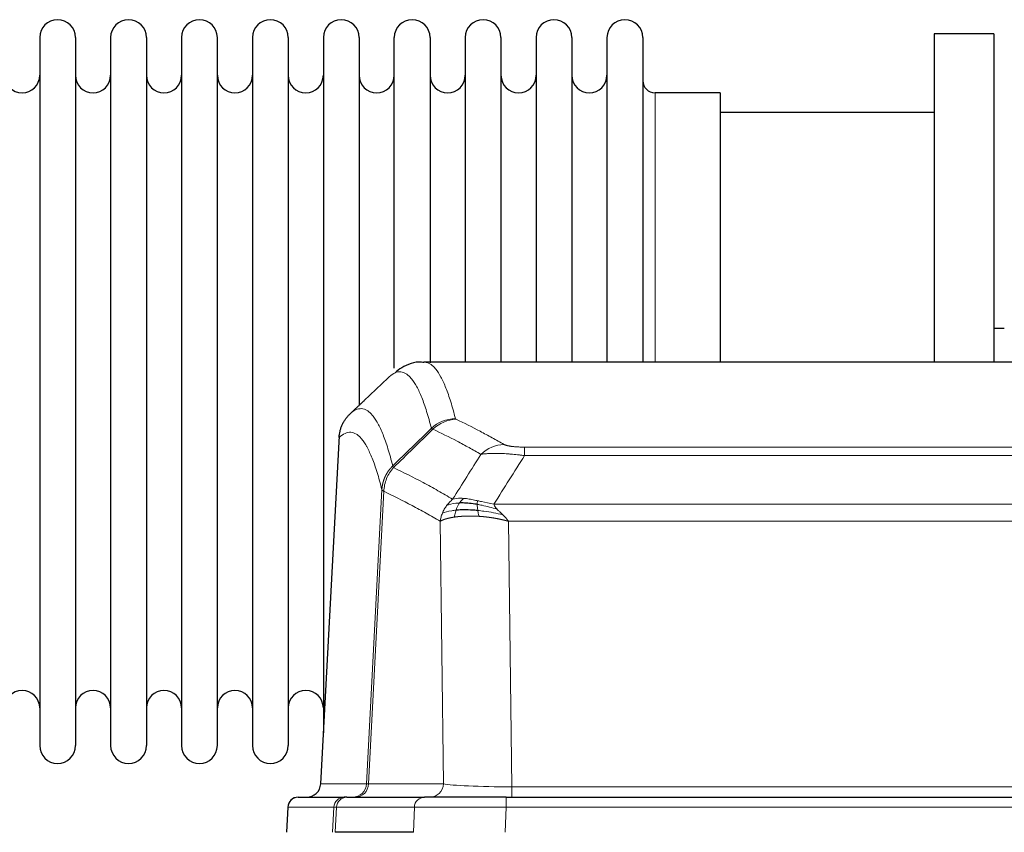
# Model space of a CAD drawing. Header units: inches. Extents: x 0 to 20790, y -12 to 14700.
# Tile 180 of 256: x 5058 to 5339, y 11830 to 12062. Entities that reach past the tile are written whole.
import ezdxf

# ---------------------------------------------------------------- set-up
doc = ezdxf.new("R2010")
doc.units = ezdxf.units.IN
doc.layers.add('1', color=7, linetype='Continuous', true_color=0xffffff)

msp = doc.modelspace()

# ---------------------------------------------------------------- linework, layer by layer
at = {"layer": '1', "color": 2, "linetype": 'Continuous', "lineweight": 25}
for p, q in [((5064.156, 12056.492), (5064.156, 11854.692)), ((5074.356, 12056.492), (5074.356, 11854.692)), ((5084.356, 12056.492), (5084.356, 11854.692)), ((5094.556, 12056.492), (5094.556, 11854.692)), ((5104.556, 12056.492), (5104.556, 11854.692)), ((5114.756, 11854.692), (5114.756, 12056.492)), ((5124.756, 12056.492), (5124.756, 11854.692)), ((5134.956, 12056.492), (5134.956, 11854.692)), ((5144.956, 12056.492), (5144.956, 11955.592)), ((5155.156, 12056.492), (5155.156, 11955.592)), ((5165.156, 11962.313), (5165.156, 12056.492)), ((5175.356, 12056.492), (5175.356, 11963.775)), ((5185.356, 12056.492), (5185.356, 11963.993)), ((5195.556, 12056.492), (5195.556, 11963.993)), ((5205.556, 12056.492), (5205.556, 11963.993)), ((5215.756, 12056.492), (5215.756, 11963.993)), ((5225.756, 12056.492), (5225.756, 11963.993)), ((5235.956, 12056.492), (5235.956, 11963.993)), ((5335.956, 12057.592), (5318.956, 12057.592)), ((5318.956, 12057.592), (5318.956, 11963.994)), ((5335.956, 12057.592), (5335.956, 11963.994)), ((5257.956, 12040.742), (5239.456, 12040.742)), ((5257.956, 12040.742), (5257.956, 11963.988)), ((5318.956, 12035.092), (5257.95, 12035.092)), ((5338.913, 11973.612), (5335.943, 11973.612)), ((5436.309, 11963.987), (5173.602, 11963.987)), ((5144.956, 11955.592), (5144.956, 11858.371)), ((5155.156, 11955.592), (5155.156, 11951.681)), ((5149.454, 11942.967), (5144.18, 11843.775)), ((5137.808, 11839.987), (5150.919, 11839.987)), ((5151.616, 11839.987), (5150.919, 11839.987)), ((5151.616, 11839.987), (5173.79, 11839.987)), ((5197.045, 11839.987), (5173.79, 11839.987)), ((5197.045, 11839.987), (5412.866, 11839.987)), ((5134.798, 11837.146), (5134.417, 11829.987)), ((5170.59, 11829.987), (5148.336, 11829.987))]:
    msp.add_line(p, q, dxfattribs=at)
at = {"layer": '1', "color": 110, "linetype": 'Continuous', "lineweight": 13}
for p, q in [((5239.456, 12040.742), (5239.456, 11963.988)), ((5149.44, 11942.473), (5144.192, 11843.778)), ((5202.284, 11937.364), (5202.284, 11939.78)), ((5202.284, 11939.78), (5407.627, 11939.78)), ((5407.627, 11937.364), (5202.284, 11937.364)), ((5157.258, 11843.778), (5161.635, 11927.647)), ((5162.191, 11927.17), (5157.839, 11843.778)), ((5193.553, 11923.534), (5416.358, 11923.534)), ((5179.191, 11843.778), (5178.234, 11918.625)), ((5197.666, 11918.635), (5198.634, 11842.952)), ((5412.245, 11918.635), (5197.666, 11918.635)), ((5144.192, 11843.778), (5157.258, 11843.778)), ((5157.839, 11843.778), (5179.191, 11843.778)), ((5198.634, 11839.987), (5198.634, 11842.952)), ((5198.634, 11842.952), (5411.277, 11842.952)), ((5197.045, 11837.144), (5197.045, 11839.987)), ((5134.814, 11837.144), (5134.434, 11829.987)), ((5147.925, 11837.144), (5134.814, 11837.144)), ((5147.551, 11829.987), (5147.925, 11837.144)), ((5148.709, 11837.144), (5148.336, 11829.987)), ((5170.883, 11837.144), (5148.709, 11837.144)), ((5170.59, 11829.987), (5170.883, 11837.144)), ((5197.045, 11837.144), (5196.752, 11829.987)), ((5412.866, 11837.144), (5197.045, 11837.144))]:
    msp.add_line(p, q, dxfattribs=at)
at = {"layer": '1', "color": 2, "linetype": 'Continuous', "lineweight": 25}
for centre, radius, start, end in [((5069.256, 12056.492), 5.1, 0, 180), ((5089.456, 12056.492), 5.1, 0, 180), ((5109.656, 12056.492), 5.1, 0, 180), ((5129.856, 12056.492), 5.1, 0, 180), ((5150.056, 12056.492), 5.1, 0, 180), ((5170.256, 12056.492), 5.1, 0, 180), ((5190.456, 12056.492), 5.1, 0, 180), ((5210.656, 12056.492), 5.1, 0, 180), ((5230.856, 12056.492), 5.1, 0, 180), ((5059.156, 12045.742), 5, 180, 0), ((5079.356, 12045.742), 5, 180, 0), ((5099.556, 12045.742), 5, 180, 0), ((5119.756, 12045.742), 5, 180, 0), ((5139.956, 12045.742), 5, 180, 0), ((5160.156, 12045.742), 5, 180, 0), ((5180.356, 12045.742), 5, 180, 0), ((5200.556, 12045.742), 5, 180, 0), ((5220.756, 12045.742), 5, 180, 0), ((5239.456, 12044.242), 3.5, 180, 270), ((5059.156, 11865.442), 5, 0, 180), ((5079.356, 11865.442), 5, 0, 180), ((5099.556, 11865.442), 5, 0, 180), ((5119.756, 11865.442), 5, 0, 180), ((5139.956, 11865.442), 5, 0, 180), ((5069.256, 11854.692), 5.1, 180, 0), ((5089.456, 11854.692), 5.1, 180, 0), ((5109.656, 11854.692), 5.1, 180, 0), ((5129.856, 11854.692), 5.1, 180, 0), ((5137.794, 11836.987), 3, 90, 176.80547)]:
    msp.add_arc(centre, radius, start, end, dxfattribs=at)
at = {"layer": '1', "color": 110, "linetype": 'Continuous', "lineweight": 13}
for centre, major_axis, ratio, start_param, end_param in [((5182.589, 11937.931), (-9.695, -2.45), 0.9931439, 4.4664808, 5.2238901), ((5182.776, 11937.77), (-4.281, -9.037), 0.9659395, 3.5975691, 4.3432065), ((5196.437, 11930.624), (-4.97, -8.677), 0.9635717, 3.6779385, 4.4208965), ((5153.266, 11843.987), (0, 4), 0.9993908, 3.1415927, 4.6600291), ((5153.963, 11843.987), (0, 4), 0.9702957, 3.1415927, 4.6600291), ((5177.284, 11843.987), (20.038, 0.208), 0.001459, 3.1763609, 3.3855124), ((5175.315, 11843.987), (0, 4), 0.9702957, 3.1415927, 4.6600291), ((5198.554, 11843.987), (-20.002, 0.052), 0.0517476, 0.2535919, 1.5749043), ((5137.808, 11836.987), (0, 3), 0.9993908, 0, 1.5184364), ((5150.919, 11836.987), (0, 3), 0.9993908, 0, 1.5184364), ((5151.616, 11836.987), (0, 3), 0.9702957, 0, 1.5184364), ((5173.79, 11836.987), (0, 3), 0.9702957, 0, 1.5184364), ((5174.937, 11836.987), (-27.029, 0.156), 0.000812, 6.0391366, 6.248288), ((5197.097, 11836.987), (-27.018, 0.123), 0.0058026, 4.7143189, 6.0386286)]:
    msp.add_ellipse(centre, major_axis=major_axis, ratio=ratio, start_param=start_param, end_param=end_param, dxfattribs=at)
at = {"layer": '1', "color": 2, "linetype": 'Continuous', "lineweight": 25}
msp.add_ellipse((5140.2, 11843.987), major_axis=(0, 4), ratio=0.9993908, start_param=3.1415927, end_param=4.6600291, dxfattribs=at)
for points, knots in [([(5173.605, 11963.852), (5173.383, 11963.901), (5171.149, 11964.323), (5167.819, 11962.849), (5165.943, 11961.525), (5165.398, 11960.978)], [0, 0, 0, 0, 0.0680433, 0.6928769, 1, 1, 1, 1]), ([(5149.44, 11942.473), (5149.469, 11943.105), (5149.559, 11943.732), (5149.782, 11944.651), (5149.871, 11944.953), (5150.077, 11945.548), (5150.194, 11945.84), (5150.455, 11946.411), (5150.6, 11946.69), (5150.914, 11947.233), (5151.084, 11947.497), (5151.448, 11948.006), (5151.642, 11948.252), (5152.052, 11948.723), (5152.269, 11948.949), (5152.495, 11949.164)], [0, 0, 0, 0, 0.25, 0.25, 0.375, 0.375, 0.5, 0.5, 0.625, 0.625, 0.75, 0.75, 0.875, 0.875, 1, 1, 1, 1]), ([(5188.785, 11923.444), (5188.556, 11923.483), (5188.329, 11923.52), (5187.427, 11923.655), (5186.768, 11923.733), (5185.498, 11923.837), (5184.888, 11923.862), (5184.116, 11923.86), (5183.927, 11923.857), (5183.741, 11923.85)], [0, 0, 0, 0, 0.125, 0.125, 0.5, 0.5, 0.875, 0.875, 1, 1, 1, 1]), ([(5188.953, 11921.702), (5188.664, 11921.729), (5188.378, 11921.753), (5187.244, 11921.835), (5186.421, 11921.87), (5184.856, 11921.889), (5184.115, 11921.873), (5183.197, 11921.821), (5182.973, 11921.805), (5182.755, 11921.787)], [0, 0, 0, 0, 0.125, 0.125, 0.5, 0.5, 0.875, 0.875, 1, 1, 1, 1])]:
    msp.add_open_spline(points, degree=3, knots=knots, dxfattribs=at)
at = {"layer": '1', "color": 110, "linetype": 'Continuous', "lineweight": 13}
for points, knots in [([(5173.609, 11963.987), (5173.702, 11963.987), (5174.325, 11963.958), (5174.938, 11963.734), (5175.709, 11963.237), (5176.091, 11962.935), (5176.47, 11962.554), (5176.721, 11962.283), (5176.846, 11962.138), (5177.47, 11961.371), (5177.961, 11960.617), (5178.686, 11959.273), (5178.926, 11958.79), (5179.402, 11957.754), (5179.638, 11957.201), (5180.34, 11955.436), (5181.261, 11952.802), (5182.151, 11949.605), (5182.589, 11947.866)], [0, 0, 0, 0, 0.0285171, 0.1904309, 0.1904309, 0.2713878, 0.3118663, 0.3118663, 0.3523447, 0.3523447, 0.5142585, 0.5142585, 0.5952154, 0.5952154, 0.6761724, 0.6761724, 0.8380862, 1, 1, 1, 1]), ([(5175.721, 11945.128), (5175.283, 11946.865), (5174.391, 11950.059), (5173.469, 11952.691), (5172.766, 11954.455), (5172.53, 11955.008), (5172.054, 11956.043), (5171.814, 11956.526), (5171.087, 11957.869), (5170.595, 11958.623), (5169.971, 11959.39), (5169.846, 11959.534), (5169.594, 11959.806), (5169.215, 11960.187), (5168.832, 11960.488), (5168.06, 11960.986), (5167.017, 11961.368), (5165.407, 11961.097), (5164.305, 11960.353), (5163.747, 11959.84)], [0, 0, 0, 0, 0.125, 0.25, 0.25, 0.3125, 0.3125, 0.375, 0.375, 0.5, 0.5, 0.53125, 0.53125, 0.5625, 0.625, 0.625, 0.75, 0.875, 1, 1, 1, 1]), ([(5152.495, 11949.164), (5153.066, 11949.718), (5154.194, 11950.532), (5155.839, 11950.877), (5156.906, 11950.523), (5157.694, 11950.038), (5158.085, 11949.741), (5158.537, 11949.299), (5158.729, 11949.089), (5158.857, 11948.944), (5158.921, 11948.87), (5159.24, 11948.485), (5159.62, 11947.969), (5160.057, 11947.271), (5160.244, 11946.951), (5160.368, 11946.734), (5160.43, 11946.623), (5160.986, 11945.602), (5161.959, 11943.497), (5163.37, 11939.465), (5164.278, 11936.194), (5164.724, 11934.412)], [0, 0, 0, 0, 0.125, 0.25, 0.375, 0.375, 0.4375, 0.46875, 0.484375, 0.484375, 0.5, 0.5, 0.5625, 0.59375, 0.609375, 0.609375, 0.625, 0.625, 0.75, 0.875, 1, 1, 1, 1]), ([(5182.776, 11947.705), (5182.72, 11947.731), (5182.677, 11947.758), (5182.614, 11947.812), (5182.595, 11947.839), (5182.589, 11947.866)], [0, 0, 0, 0, 0.5, 0.5, 1, 1, 1, 1]), ([(5182.776, 11947.705), (5185.061, 11946.618), (5187.343, 11945.476), (5190.758, 11943.682), (5191.896, 11943.071), (5194.168, 11941.821), (5195.303, 11941.182), (5196.437, 11940.53)], [0, 0, 0, 0, 0.5, 0.5, 0.75, 0.75, 1, 1, 1, 1]), ([(5161.635, 11927.647), (5161.19, 11929.426), (5160.284, 11932.694), (5158.877, 11936.726), (5157.907, 11938.834), (5157.353, 11939.856), (5157.291, 11939.968), (5157.167, 11940.186), (5156.981, 11940.506), (5156.545, 11941.206), (5156.166, 11941.725), (5155.848, 11942.111), (5155.784, 11942.186), (5155.656, 11942.332), (5155.465, 11942.543), (5155.014, 11942.989), (5154.624, 11943.289), (5153.838, 11943.78), (5152.775, 11944.144), (5151.134, 11943.818), (5150.009, 11943.019), (5149.44, 11942.473)], [0, 0, 0, 0, 0.125, 0.25, 0.375, 0.375, 0.390625, 0.390625, 0.40625, 0.4375, 0.5, 0.5, 0.515625, 0.515625, 0.53125, 0.5625, 0.625, 0.625, 0.75, 0.875, 1, 1, 1, 1]), ([(5189.857, 11937.705), (5188.722, 11938.358), (5187.585, 11938.997), (5185.31, 11940.248), (5184.171, 11940.86), (5180.752, 11942.656), (5178.468, 11943.799), (5176.18, 11944.888)], [0, 0, 0, 0, 0.25, 0.25, 0.5, 0.5, 1, 1, 1, 1]), ([(5202.284, 11939.78), (5202.102, 11939.78), (5201.919, 11939.781), (5201.555, 11939.786), (5201.376, 11939.789), (5201.02, 11939.798), (5200.845, 11939.804), (5200.498, 11939.818), (5200.327, 11939.826), (5200.116, 11939.838), (5200.074, 11939.841), (5199.99, 11939.846), (5199.866, 11939.854), (5199.745, 11939.862), (5199.506, 11939.88), (5199.198, 11939.906), (5198.911, 11939.936), (5198.738, 11939.957), (5198.703, 11939.961), (5198.635, 11939.969), (5198.602, 11939.973), (5198.502, 11939.986), (5198.437, 11939.995), (5198.247, 11940.022), (5198.128, 11940.041), (5197.901, 11940.08), (5197.794, 11940.1), (5197.591, 11940.141), (5197.496, 11940.162), (5197.383, 11940.189), (5197.36, 11940.194), (5197.317, 11940.205), (5197.295, 11940.211), (5197.231, 11940.227), (5197.19, 11940.239), (5197.072, 11940.272), (5196.998, 11940.295), (5196.861, 11940.341), (5196.798, 11940.364), (5196.621, 11940.434), (5196.521, 11940.482), (5196.437, 11940.53)], [0, 0, 0, 0, 0.0625, 0.0625, 0.125, 0.125, 0.1875, 0.1875, 0.25, 0.25, 0.265625, 0.265625, 0.28125, 0.3125, 0.3125, 0.375, 0.4375, 0.4375, 0.453125, 0.453125, 0.46875, 0.46875, 0.5, 0.5, 0.5625, 0.5625, 0.625, 0.625, 0.6875, 0.6875, 0.703125, 0.703125, 0.71875, 0.71875, 0.75, 0.75, 0.8125, 0.8125, 0.875, 0.875, 1, 1, 1, 1]), ([(5202.284, 11937.364), (5201.949, 11937.407), (5201.616, 11937.448), (5200.953, 11937.526), (5200.625, 11937.563), (5199.649, 11937.667), (5199.011, 11937.727), (5198.309, 11937.786), (5198.231, 11937.792), (5198.075, 11937.804), (5197.998, 11937.81), (5197.766, 11937.828), (5197.614, 11937.839), (5197.159, 11937.871), (5196.564, 11937.908), (5195.991, 11937.936), (5195.57, 11937.954), (5195.362, 11937.961), (5195.156, 11937.968), (5195.02, 11937.972), (5194.952, 11937.974), (5194.346, 11937.989), (5193.838, 11937.993), (5193.119, 11937.985), (5192.887, 11937.98), (5192.548, 11937.969), (5192.437, 11937.964), (5192.219, 11937.955), (5192.111, 11937.949), (5191.584, 11937.92), (5191.196, 11937.888), (5190.481, 11937.808), (5190.155, 11937.76), (5189.857, 11937.705)], [0, 0, 0, 0, 0.0625, 0.0625, 0.125, 0.125, 0.25, 0.25, 0.265625, 0.265625, 0.28125, 0.28125, 0.3125, 0.3125, 0.375, 0.4375, 0.4375, 0.46875, 0.484375, 0.484375, 0.5, 0.5, 0.625, 0.625, 0.6875, 0.6875, 0.71875, 0.71875, 0.75, 0.75, 0.875, 0.875, 1, 1, 1, 1]), ([(5161.635, 11927.647), (5161.636, 11927.663), (5161.638, 11927.697), (5161.641, 11927.748), (5161.644, 11927.799), (5161.647, 11927.849), (5161.651, 11927.9), (5161.655, 11927.951), (5161.66, 11928.001), (5161.664, 11928.052), (5161.669, 11928.102), (5161.674, 11928.153), (5161.68, 11928.203), (5161.685, 11928.254), (5161.691, 11928.304), (5161.697, 11928.355), (5161.703, 11928.405), (5161.71, 11928.456), (5161.717, 11928.506), (5161.724, 11928.556), (5161.731, 11928.606), (5161.739, 11928.657), (5161.747, 11928.707), (5161.755, 11928.757), (5161.763, 11928.807), (5161.772, 11928.857), (5161.781, 11928.907), (5161.79, 11928.957), (5161.799, 11929.007), (5161.809, 11929.057), (5161.819, 11929.107), (5161.829, 11929.156), (5161.839, 11929.206), (5161.85, 11929.256), (5161.861, 11929.305), (5161.872, 11929.355), (5161.883, 11929.405), (5161.895, 11929.454), (5161.907, 11929.503), (5161.919, 11929.553), (5161.931, 11929.602), (5161.944, 11929.651), (5161.957, 11929.7), (5161.97, 11929.749), (5161.983, 11929.798), (5161.997, 11929.847), (5162.011, 11929.896), (5162.025, 11929.945), (5162.039, 11929.994), (5162.054, 11930.042), (5162.068, 11930.091), (5162.084, 11930.139), (5162.099, 11930.188), (5162.114, 11930.236), (5162.13, 11930.284), (5162.146, 11930.333), (5162.162, 11930.381), (5162.179, 11930.429), (5162.196, 11930.477), (5162.213, 11930.524), (5162.23, 11930.572), (5162.247, 11930.62), (5162.265, 11930.667), (5162.283, 11930.715), (5162.301, 11930.762), (5162.32, 11930.81), (5162.338, 11930.857), (5162.357, 11930.904), (5162.376, 11930.951), (5162.396, 11930.998), (5162.415, 11931.045), (5162.435, 11931.092), (5162.455, 11931.138), (5162.476, 11931.185), (5162.496, 11931.231), (5162.517, 11931.277), (5162.544, 11931.337), (5162.578, 11931.41), (5162.619, 11931.496), (5162.66, 11931.582), (5162.703, 11931.667), (5162.746, 11931.752), (5162.79, 11931.836), (5162.835, 11931.92), (5162.88, 11932.004), (5162.927, 11932.087), (5162.974, 11932.17), (5163.022, 11932.252), (5163.07, 11932.334), (5163.12, 11932.415), (5163.17, 11932.496), (5163.221, 11932.576), (5163.273, 11932.656), (5163.325, 11932.736), (5163.378, 11932.815), (5163.432, 11932.893), (5163.487, 11932.971), (5163.542, 11933.049), (5163.598, 11933.125), (5163.655, 11933.202), (5163.713, 11933.278), (5163.771, 11933.353), (5163.83, 11933.428), (5163.889, 11933.502), (5163.949, 11933.575), (5164.01, 11933.648), (5164.072, 11933.721), (5164.134, 11933.793), (5164.197, 11933.864), (5164.261, 11933.935), (5164.325, 11934.005), (5164.39, 11934.074), (5164.456, 11934.143), (5164.522, 11934.212), (5164.589, 11934.279), (5164.656, 11934.346), (5164.701, 11934.39), (5164.724, 11934.412)], [0, 0, 0, 0, 0.0066687, 0.0133374, 0.0200061, 0.0266746, 0.0333432, 0.0400116, 0.0466801, 0.0533484, 0.0600168, 0.066685, 0.0733532, 0.0800214, 0.0866895, 0.0933575, 0.1000255, 0.1066935, 0.1133614, 0.1200292, 0.126697, 0.1333647, 0.1400324, 0.1467001, 0.1533676, 0.1600352, 0.1667026, 0.1733701, 0.1800374, 0.1867047, 0.193372, 0.2000392, 0.2067064, 0.2133735, 0.2200405, 0.2267075, 0.2333745, 0.2400414, 0.2467082, 0.253375, 0.2600418, 0.2667085, 0.2733751, 0.2800417, 0.2867082, 0.2933747, 0.3000412, 0.3067075, 0.3133739, 0.3200401, 0.3267064, 0.3333725, 0.3400387, 0.3467047, 0.3533708, 0.3600367, 0.3667026, 0.3733685, 0.3800343, 0.3867001, 0.3933658, 0.4000315, 0.4066971, 0.4133626, 0.4200281, 0.4266936, 0.433359, 0.4400243, 0.4466896, 0.4533549, 0.4600201, 0.4666852, 0.4733503, 0.4800154, 0.4866804, 0.4933453, 0.5000102, 0.5125098, 0.5250093, 0.5375088, 0.5500082, 0.5625077, 0.5750071, 0.5875066, 0.600006, 0.6125054, 0.6250049, 0.6375043, 0.6500037, 0.6625032, 0.6750026, 0.6875021, 0.7000016, 0.7125011, 0.7250006, 0.7375001, 0.7499997, 0.7624993, 0.7749989, 0.7874985, 0.7999982, 0.812498, 0.8249977, 0.8374975, 0.8499974, 0.8624973, 0.8749972, 0.8874972, 0.8999973, 0.9124974, 0.9249976, 0.9374978, 0.9499981, 0.9624985, 0.9749989, 0.9874994, 1, 1, 1, 1]), ([(5164.936, 11933.929), (5164.861, 11934.018), (5164.819, 11934.115), (5164.761, 11934.288), (5164.745, 11934.364), (5164.724, 11934.412)], [0, 0, 0, 0, 0.5, 0.5, 1, 1, 1, 1]), ([(5162.191, 11927.17), (5162.212, 11927.801), (5162.29, 11928.429), (5162.554, 11929.657), (5162.739, 11930.258), (5163.211, 11931.41), (5163.496, 11931.962), (5164.155, 11933), (5164.528, 11933.485), (5164.936, 11933.929)], [0, 0, 0, 0, 0.25, 0.25, 0.5, 0.5, 0.75, 0.75, 1, 1, 1, 1]), ([(5164.936, 11933.929), (5167.758, 11932.591), (5170.574, 11931.17), (5174.788, 11928.915), (5176.19, 11928.143), (5178.993, 11926.558), (5180.392, 11925.745), (5181.79, 11924.911)], [0, 0, 0, 0, 0.5, 0.5, 0.75, 0.75, 1, 1, 1, 1]), ([(5162.191, 11927.17), (5162.186, 11927.173), (5162.176, 11927.18), (5162.161, 11927.189), (5162.146, 11927.199), (5162.13, 11927.209), (5162.115, 11927.219), (5162.1, 11927.228), (5162.084, 11927.238), (5162.069, 11927.248), (5162.053, 11927.258), (5162.038, 11927.268), (5162.023, 11927.278), (5162.007, 11927.288), (5161.992, 11927.298), (5161.977, 11927.308), (5161.962, 11927.318), (5161.947, 11927.328), (5161.932, 11927.338), (5161.917, 11927.348), (5161.902, 11927.358), (5161.888, 11927.369), (5161.874, 11927.379), (5161.86, 11927.389), (5161.846, 11927.399), (5161.832, 11927.409), (5161.819, 11927.42), (5161.798, 11927.436), (5161.772, 11927.457), (5161.744, 11927.484), (5161.72, 11927.508), (5161.701, 11927.53), (5161.685, 11927.55), (5161.672, 11927.568), (5161.662, 11927.584), (5161.654, 11927.598), (5161.648, 11927.611), (5161.644, 11927.621), (5161.64, 11927.63), (5161.638, 11927.637), (5161.636, 11927.641), (5161.635, 11927.645), (5161.635, 11927.646), (5161.635, 11927.647)], [0, 0, 0, 0, 0.0155037, 0.0313049, 0.0474035, 0.0637997, 0.0804935, 0.097485, 0.1147743, 0.1323613, 0.1502462, 0.1684289, 0.1869096, 0.2056883, 0.224765, 0.2441397, 0.2638126, 0.2837835, 0.3040527, 0.32462, 0.3454856, 0.3666494, 0.3881116, 0.409872, 0.4319308, 0.454288, 0.4769435, 0.4998975, 0.5635611, 0.6228928, 0.6778927, 0.7285606, 0.7748966, 0.8169007, 0.8545729, 0.8879131, 0.9169214, 0.9415977, 0.9619421, 0.9779545, 0.989635, 0.9969835, 1, 1, 1, 1]), ([(5178.234, 11918.625), (5176.903, 11919.411), (5175.57, 11920.179), (5172.903, 11921.678), (5171.567, 11922.409), (5167.557, 11924.545), (5164.877, 11925.895), (5162.191, 11927.17)], [0, 0, 0, 0, 0.25, 0.25, 0.5, 0.5, 1, 1, 1, 1]), ([(5180.083, 11923.104), (5180.329, 11923.434), (5180.595, 11923.752), (5181.166, 11924.356), (5181.47, 11924.642), (5181.79, 11924.911)], [0, 0, 0, 0, 0.5, 0.5, 1, 1, 1, 1]), ([(5183.741, 11923.85), (5183.37, 11923.837), (5183.013, 11923.811), (5181.652, 11923.66), (5180.782, 11923.435), (5180.083, 11923.104)], [0, 0, 0, 0, 0.25, 0.25, 1, 1, 1, 1]), ([(5184.966, 11925.172), (5184.667, 11925.198), (5184.376, 11925.214), (5183.249, 11925.229), (5182.483, 11925.136), (5181.79, 11924.911)], [0, 0, 0, 0, 0.25, 0.25, 1, 1, 1, 1]), ([(5182.755, 11921.787), (5182.786, 11921.878), (5182.819, 11921.969), (5182.953, 11922.333), (5183.066, 11922.605), (5183.315, 11923.13), (5183.452, 11923.383), (5183.643, 11923.698), (5183.692, 11923.775), (5183.741, 11923.85)], [0, 0, 0, 0, 0.125, 0.125, 0.5, 0.5, 0.875, 0.875, 1, 1, 1, 1]), ([(5183.741, 11923.85), (5183.84, 11924), (5183.941, 11924.141), (5184.198, 11924.47), (5184.356, 11924.644), (5184.666, 11924.944), (5184.819, 11925.071), (5184.966, 11925.172)], [0, 0, 0, 0, 0.25, 0.25, 0.625, 0.625, 1, 1, 1, 1]), ([(5188.935, 11924.477), (5188.755, 11924.517), (5188.576, 11924.556), (5187.869, 11924.71), (5187.354, 11924.817), (5186.36, 11924.998), (5185.881, 11925.073), (5185.266, 11925.144), (5185.115, 11925.159), (5184.966, 11925.172)], [0, 0, 0, 0, 0.125, 0.125, 0.5, 0.5, 0.875, 0.875, 1, 1, 1, 1]), ([(5188.785, 11923.444), (5188.783, 11923.568), (5188.785, 11923.684), (5188.798, 11923.949), (5188.814, 11924.086), (5188.862, 11924.316), (5188.894, 11924.408), (5188.935, 11924.477)], [0, 0, 0, 0, 0.25, 0.25, 0.625, 0.625, 1, 1, 1, 1]), ([(5194.424, 11922.09), (5193.013, 11922.512), (5191.577, 11922.888), (5189.706, 11923.278), (5189.242, 11923.366), (5188.785, 11923.444)], [0, 0, 0, 0, 0.75, 0.75, 1, 1, 1, 1]), ([(5188.953, 11921.702), (5188.941, 11921.779), (5188.93, 11921.857), (5188.885, 11922.167), (5188.856, 11922.399), (5188.812, 11922.843), (5188.797, 11923.056), (5188.787, 11923.318), (5188.785, 11923.382), (5188.785, 11923.444)], [0, 0, 0, 0, 0.125, 0.125, 0.5, 0.5, 0.875, 0.875, 1, 1, 1, 1]), ([(5193.553, 11923.534), (5192.332, 11923.722), (5191.156, 11923.979), (5189.663, 11924.313), (5189.295, 11924.396), (5188.935, 11924.477)], [0, 0, 0, 0, 0.75, 0.75, 1, 1, 1, 1]), ([(5194.424, 11922.09), (5194.305, 11922.217), (5194.195, 11922.343), (5193.946, 11922.652), (5193.821, 11922.834), (5193.635, 11923.19), (5193.574, 11923.364), (5193.553, 11923.534)], [0, 0, 0, 0, 0.25, 0.25, 0.625, 0.625, 1, 1, 1, 1]), ([(5178.234, 11918.625), (5178.291, 11919.022), (5178.373, 11919.417), (5178.586, 11920.199), (5178.718, 11920.585), (5178.873, 11920.964)], [0, 0, 0, 0, 0.5, 0.5, 1, 1, 1, 1]), ([(5178.873, 11920.964), (5179.029, 11921.339), (5179.209, 11921.707), (5179.613, 11922.423), (5179.838, 11922.77), (5180.083, 11923.104)], [0, 0, 0, 0, 0.5, 0.5, 1, 1, 1, 1]), ([(5182.755, 11921.787), (5182.321, 11921.751), (5181.911, 11921.706), (5180.381, 11921.489), (5179.485, 11921.249), (5178.873, 11920.964)], [0, 0, 0, 0, 0.25, 0.25, 1, 1, 1, 1]), ([(5182.265, 11919.826), (5182.301, 11920.026), (5182.344, 11920.25), (5182.449, 11920.729), (5182.512, 11920.985), (5182.638, 11921.426), (5182.694, 11921.606), (5182.755, 11921.787)], [0, 0, 0, 0, 0.375, 0.375, 0.75, 0.75, 1, 1, 1, 1]), ([(5189.268, 11920.052), (5189.235, 11920.214), (5189.195, 11920.4), (5189.114, 11920.802), (5189.071, 11921.019), (5189.003, 11921.394), (5188.978, 11921.548), (5188.953, 11921.702)], [0, 0, 0, 0, 0.375, 0.375, 0.75, 0.75, 1, 1, 1, 1]), ([(5196.095, 11920.471), (5194.322, 11920.923), (5192.493, 11921.27), (5190.119, 11921.583), (5189.531, 11921.649), (5188.953, 11921.702)], [0, 0, 0, 0, 0.75, 0.75, 1, 1, 1, 1]), ([(5196.095, 11920.471), (5196.021, 11920.543), (5195.947, 11920.614), (5195.651, 11920.896), (5195.429, 11921.102), (5195.002, 11921.506), (5194.796, 11921.704), (5194.544, 11921.962), (5194.483, 11922.026), (5194.424, 11922.09)], [0, 0, 0, 0, 0.125, 0.125, 0.5, 0.5, 0.875, 0.875, 1, 1, 1, 1]), ([(5197.666, 11918.635), (5197.513, 11918.881), (5197.337, 11919.12), (5196.954, 11919.587), (5196.747, 11919.814), (5196.389, 11920.183), (5196.242, 11920.328), (5196.095, 11920.471)], [0, 0, 0, 0, 0.375, 0.375, 0.75, 0.75, 1, 1, 1, 1]), ([(5182.265, 11919.826), (5182.254, 11919.824), (5182.23, 11919.821), (5182.195, 11919.816), (5182.16, 11919.81), (5182.124, 11919.805), (5182.088, 11919.799), (5182.052, 11919.793), (5182.015, 11919.788), (5181.977, 11919.782), (5181.94, 11919.775), (5181.901, 11919.769), (5181.863, 11919.763), (5181.824, 11919.756), (5181.785, 11919.749), (5181.746, 11919.743), (5181.706, 11919.736), (5181.666, 11919.729), (5181.625, 11919.721), (5181.585, 11919.714), (5181.544, 11919.706), (5181.502, 11919.699), (5181.461, 11919.691), (5181.419, 11919.683), (5181.377, 11919.675), (5181.334, 11919.666), (5181.291, 11919.658), (5181.248, 11919.65), (5181.205, 11919.641), (5181.162, 11919.632), (5181.118, 11919.623), (5181.074, 11919.614), (5181.03, 11919.604), (5180.986, 11919.595), (5180.942, 11919.585), (5180.897, 11919.576), (5180.852, 11919.566), (5180.807, 11919.555), (5180.762, 11919.545), (5180.717, 11919.535), (5180.671, 11919.524), (5180.626, 11919.513), (5180.58, 11919.502), (5180.534, 11919.491), (5180.489, 11919.48), (5180.443, 11919.469), (5180.397, 11919.457), (5180.351, 11919.445), (5180.304, 11919.433), (5180.258, 11919.421), (5180.212, 11919.409), (5180.166, 11919.396), (5180.12, 11919.384), (5180.073, 11919.371), (5180.027, 11919.358), (5179.981, 11919.345), (5179.935, 11919.331), (5179.889, 11919.318), (5179.843, 11919.304), (5179.797, 11919.29), (5179.751, 11919.276), (5179.705, 11919.262), (5179.659, 11919.248), (5179.614, 11919.233), (5179.568, 11919.218), (5179.523, 11919.203), (5179.478, 11919.188), (5179.433, 11919.173), (5179.388, 11919.157), (5179.343, 11919.142), (5179.299, 11919.126), (5179.255, 11919.11), (5179.211, 11919.093), (5179.167, 11919.077), (5179.124, 11919.06), (5179.081, 11919.043), (5179.038, 11919.026), (5178.995, 11919.009), (5178.953, 11918.992), (5178.911, 11918.974), (5178.87, 11918.956), (5178.829, 11918.938), (5178.788, 11918.92), (5178.747, 11918.902), (5178.708, 11918.883), (5178.668, 11918.864), (5178.629, 11918.846), (5178.59, 11918.826), (5178.552, 11918.807), (5178.515, 11918.788), (5178.478, 11918.768), (5178.441, 11918.748), (5178.405, 11918.728), (5178.369, 11918.708), (5178.334, 11918.687), (5178.3, 11918.667), (5178.266, 11918.646), (5178.245, 11918.632), (5178.234, 11918.625)], [0, 0, 0, 0, 0.0060657, 0.012223, 0.0184718, 0.0248123, 0.0312443, 0.0377679, 0.0443831, 0.0510899, 0.0578883, 0.0647782, 0.0717598, 0.0788329, 0.0859977, 0.093254, 0.1006019, 0.1080414, 0.1155725, 0.1231952, 0.1309095, 0.1387154, 0.1466129, 0.1546019, 0.1626826, 0.1708549, 0.1791188, 0.1874742, 0.1959213, 0.20446, 0.2130903, 0.2218121, 0.2306256, 0.2395307, 0.2485274, 0.2576156, 0.2667955, 0.276067, 0.2854301, 0.2948848, 0.3044311, 0.314069, 0.3237985, 0.3336196, 0.3435324, 0.3535367, 0.3636326, 0.3738202, 0.3840993, 0.3944701, 0.4049324, 0.4154864, 0.426132, 0.4368691, 0.4476979, 0.4586183, 0.4696303, 0.480734, 0.4919292, 0.503216, 0.5145945, 0.5260645, 0.5376262, 0.5492795, 0.5610244, 0.5728609, 0.584789, 0.5968087, 0.60892, 0.621123, 0.6334175, 0.6458037, 0.6582815, 0.6708509, 0.6835119, 0.6962645, 0.7091087, 0.7220445, 0.735072, 0.748191, 0.7614017, 0.774704, 0.7880979, 0.8015834, 0.8151605, 0.8288293, 0.8425896, 0.8564416, 0.8703852, 0.8844204, 0.8985472, 0.9127656, 0.9270756, 0.9414773, 0.9559705, 0.9705554, 0.9852319, 1, 1, 1, 1]), ([(5189.268, 11920.052), (5189.246, 11920.053), (5189.202, 11920.056), (5189.136, 11920.06), (5189.07, 11920.064), (5189.004, 11920.067), (5188.938, 11920.071), (5188.872, 11920.075), (5188.806, 11920.078), (5188.739, 11920.081), (5188.673, 11920.085), (5188.607, 11920.088), (5188.54, 11920.091), (5188.474, 11920.094), (5188.407, 11920.097), (5188.341, 11920.099), (5188.274, 11920.102), (5188.207, 11920.104), (5188.141, 11920.107), (5188.074, 11920.109), (5188.007, 11920.111), (5187.94, 11920.113), (5187.873, 11920.115), (5187.806, 11920.117), (5187.739, 11920.119), (5187.672, 11920.12), (5187.605, 11920.122), (5187.538, 11920.123), (5187.471, 11920.124), (5187.404, 11920.125), (5187.337, 11920.126), (5187.27, 11920.127), (5187.203, 11920.128), (5187.136, 11920.129), (5187.069, 11920.129), (5187.002, 11920.13), (5186.935, 11920.13), (5186.868, 11920.13), (5186.801, 11920.13), (5186.733, 11920.13), (5186.666, 11920.13), (5186.599, 11920.13), (5186.532, 11920.129), (5186.465, 11920.129), (5186.398, 11920.128), (5186.331, 11920.127), (5186.264, 11920.126), (5186.197, 11920.125), (5186.13, 11920.124), (5186.063, 11920.123), (5185.996, 11920.122), (5185.929, 11920.12), (5185.863, 11920.118), (5185.796, 11920.117), (5185.729, 11920.115), (5185.662, 11920.113), (5185.596, 11920.111), (5185.529, 11920.109), (5185.463, 11920.106), (5185.396, 11920.104), (5185.33, 11920.101), (5185.263, 11920.098), (5185.197, 11920.096), (5185.131, 11920.093), (5185.064, 11920.089), (5184.998, 11920.086), (5184.932, 11920.083), (5184.866, 11920.079), (5184.801, 11920.076), (5184.735, 11920.072), (5184.669, 11920.068), (5184.603, 11920.064), (5184.538, 11920.06), (5184.472, 11920.056), (5184.407, 11920.052), (5184.342, 11920.047), (5184.277, 11920.042), (5184.212, 11920.038), (5184.147, 11920.033), (5184.082, 11920.028), (5184.017, 11920.023), (5183.953, 11920.017), (5183.888, 11920.012), (5183.824, 11920.006), (5183.76, 11920.001), (5183.696, 11919.995), (5183.632, 11919.989), (5183.568, 11919.983), (5183.504, 11919.977), (5183.441, 11919.971), (5183.377, 11919.964), (5183.314, 11919.958), (5183.251, 11919.951), (5183.188, 11919.944), (5183.125, 11919.937), (5183.063, 11919.93), (5183, 11919.923), (5182.938, 11919.916), (5182.876, 11919.908), (5182.814, 11919.9), (5182.752, 11919.893), (5182.691, 11919.885), (5182.629, 11919.877), (5182.568, 11919.869), (5182.507, 11919.86), (5182.446, 11919.852), (5182.386, 11919.844), (5182.325, 11919.835), (5182.285, 11919.829), (5182.265, 11919.826)], [0, 0, 0, 0, 0.0082024, 0.0164263, 0.0246716, 0.0329384, 0.0412265, 0.0495362, 0.0578672, 0.0662198, 0.0745938, 0.0829892, 0.0914062, 0.0998446, 0.1083045, 0.1167859, 0.1252887, 0.1338131, 0.1423589, 0.1509263, 0.1595151, 0.1681255, 0.1767574, 0.1854108, 0.1940858, 0.2027822, 0.2115002, 0.2202398, 0.2290008, 0.2377835, 0.2465876, 0.2554134, 0.2642606, 0.2731295, 0.2820199, 0.2909319, 0.2998654, 0.3088206, 0.3177973, 0.3267956, 0.3358154, 0.3448569, 0.35392, 0.3630047, 0.3721109, 0.3812388, 0.3903883, 0.3995594, 0.4087522, 0.4179665, 0.4272025, 0.4364601, 0.4457393, 0.4550402, 0.4643627, 0.4737069, 0.4830727, 0.4924601, 0.5018692, 0.5113, 0.5207524, 0.5302265, 0.5397222, 0.5492397, 0.5587788, 0.5683395, 0.577922, 0.5875261, 0.5971519, 0.6067994, 0.6164686, 0.6261595, 0.6358721, 0.6456064, 0.6553624, 0.6651401, 0.6749395, 0.6847606, 0.6946034, 0.704468, 0.7143542, 0.7242622, 0.734192, 0.7441434, 0.7541166, 0.7641115, 0.7741282, 0.7841666, 0.7942268, 0.8043087, 0.8144123, 0.8245377, 0.8346848, 0.8448538, 0.8550444, 0.8652568, 0.875491, 0.885747, 0.8960247, 0.9063242, 0.9166455, 0.9269886, 0.9373534, 0.9477401, 0.9581485, 0.9685787, 0.9790306, 0.9895044, 1, 1, 1, 1]), ([(5197.666, 11918.635), (5197.643, 11918.641), (5197.599, 11918.654), (5197.533, 11918.672), (5197.466, 11918.691), (5197.4, 11918.709), (5197.333, 11918.727), (5197.266, 11918.745), (5197.199, 11918.763), (5197.132, 11918.781), (5197.065, 11918.799), (5196.997, 11918.817), (5196.93, 11918.834), (5196.863, 11918.852), (5196.795, 11918.869), (5196.727, 11918.887), (5196.66, 11918.904), (5196.592, 11918.921), (5196.524, 11918.938), (5196.456, 11918.955), (5196.387, 11918.971), (5196.319, 11918.988), (5196.251, 11919.004), (5196.182, 11919.021), (5196.114, 11919.037), (5196.045, 11919.053), (5195.976, 11919.069), (5195.908, 11919.085), (5195.839, 11919.101), (5195.77, 11919.117), (5195.701, 11919.133), (5195.631, 11919.148), (5195.562, 11919.164), (5195.493, 11919.179), (5195.423, 11919.194), (5195.354, 11919.209), (5195.284, 11919.224), (5195.215, 11919.239), (5195.145, 11919.254), (5195.075, 11919.268), (5195.005, 11919.283), (5194.935, 11919.297), (5194.865, 11919.311), (5194.795, 11919.325), (5194.725, 11919.34), (5194.655, 11919.353), (5194.584, 11919.367), (5194.514, 11919.381), (5194.443, 11919.395), (5194.373, 11919.408), (5194.302, 11919.421), (5194.232, 11919.435), (5194.161, 11919.448), (5194.09, 11919.461), (5194.019, 11919.474), (5193.948, 11919.486), (5193.877, 11919.499), (5193.806, 11919.511), (5193.735, 11919.524), (5193.664, 11919.536), (5193.593, 11919.548), (5193.521, 11919.56), (5193.45, 11919.572), (5193.379, 11919.584), (5193.307, 11919.596), (5193.236, 11919.607), (5193.164, 11919.619), (5193.093, 11919.63), (5193.021, 11919.641), (5192.95, 11919.652), (5192.878, 11919.663), (5192.806, 11919.674), (5192.734, 11919.685), (5192.662, 11919.695), (5192.591, 11919.706), (5192.519, 11919.716), (5192.447, 11919.726), (5192.375, 11919.737), (5192.303, 11919.747), (5192.231, 11919.756), (5192.159, 11919.766), (5192.087, 11919.776), (5192.015, 11919.785), (5191.942, 11919.795), (5191.87, 11919.804), (5191.798, 11919.813), (5191.726, 11919.822), (5191.654, 11919.831), (5191.581, 11919.84), (5191.509, 11919.848), (5191.437, 11919.857), (5191.364, 11919.865), (5191.292, 11919.873), (5191.22, 11919.881), (5191.148, 11919.889), (5191.075, 11919.897), (5191.003, 11919.905), (5190.93, 11919.912), (5190.858, 11919.92), (5190.786, 11919.927), (5190.713, 11919.934), (5190.641, 11919.942), (5190.569, 11919.948), (5190.496, 11919.955), (5190.424, 11919.962), (5190.352, 11919.969), (5190.279, 11919.975), (5190.207, 11919.981), (5190.135, 11919.988), (5190.062, 11919.994), (5189.99, 11919.999), (5189.918, 11920.005), (5189.845, 11920.011), (5189.773, 11920.016), (5189.701, 11920.022), (5189.629, 11920.027), (5189.556, 11920.032), (5189.484, 11920.037), (5189.412, 11920.042), (5189.34, 11920.047), (5189.292, 11920.05), (5189.268, 11920.052)], [0, 0, 0, 0, 0.007775, 0.0155603, 0.0233558, 0.0311618, 0.038978, 0.0468046, 0.0546416, 0.0624889, 0.0703466, 0.0782147, 0.0860931, 0.093982, 0.1018813, 0.109791, 0.1177112, 0.1256417, 0.1335828, 0.1415343, 0.1494962, 0.1574687, 0.1654516, 0.173445, 0.1814489, 0.1894634, 0.1974883, 0.2055238, 0.2135699, 0.2216264, 0.2296936, 0.2377713, 0.2458596, 0.2539585, 0.2620679, 0.270188, 0.2783187, 0.28646, 0.2946119, 0.3027745, 0.3109477, 0.3191316, 0.3273261, 0.3355314, 0.3437472, 0.3519738, 0.3602111, 0.3684591, 0.3767178, 0.3849872, 0.3932673, 0.4015582, 0.4098598, 0.4181722, 0.4264954, 0.4348293, 0.443174, 0.4515295, 0.4598958, 0.4682728, 0.4766607, 0.4850594, 0.493469, 0.5018893, 0.5103206, 0.5187626, 0.5272155, 0.5356793, 0.544154, 0.5526395, 0.561136, 0.5696433, 0.5781615, 0.5866906, 0.5952307, 0.6037817, 0.6123436, 0.6209165, 0.6295003, 0.638095, 0.6467007, 0.6553174, 0.6639451, 0.6725838, 0.6812334, 0.6898941, 0.6985657, 0.7072484, 0.7159421, 0.7246468, 0.7333625, 0.7420893, 0.7508272, 0.759576, 0.768336, 0.777107, 0.7858891, 0.7946823, 0.8034866, 0.812302, 0.8211284, 0.829966, 0.8388147, 0.8476746, 0.8565455, 0.8654276, 0.8743209, 0.8832252, 0.8921408, 0.9010675, 0.9100054, 0.9189544, 0.9279147, 0.9368861, 0.9458688, 0.9548626, 0.9638676, 0.9728839, 0.9819114, 0.9909501, 1, 1, 1, 1])]:
    msp.add_open_spline(points, degree=3, knots=knots, dxfattribs=at)
at = {"layer": '1', "color": 2, "linetype": 'Continuous', "lineweight": 25}
for points, degree in [([(5163.747, 11959.84), (5161.499, 11957.708), (5159.252, 11955.576), (5157.005, 11953.444)], 3), ([(5157.005, 11953.444), (5152.497, 11949.166)], 1)]:
    msp.add_open_spline(points, degree=degree, dxfattribs=at)
at = {"layer": '1', "color": 110, "linetype": 'Continuous', "lineweight": 13}
for points in [[(5164.724, 11934.412), (5168.389, 11937.984), (5172.055, 11941.556), (5175.721, 11945.128)], [(5176.18, 11944.888), (5172.431, 11941.235), (5168.683, 11937.582), (5164.936, 11933.929)], [(5176.18, 11944.888), (5176.067, 11944.939), (5175.879, 11945.031), (5175.762, 11945.099), (5175.721, 11945.128)], [(5181.79, 11924.911), (5184.464, 11929.18), (5187.153, 11933.444), (5189.857, 11937.705)], [(5202.284, 11937.364), (5199.356, 11932.759), (5196.446, 11928.148), (5193.553, 11923.534)]]:
    msp.add_open_spline(points, degree=3, dxfattribs=at)

doc.saveas('drawing.dxf')
